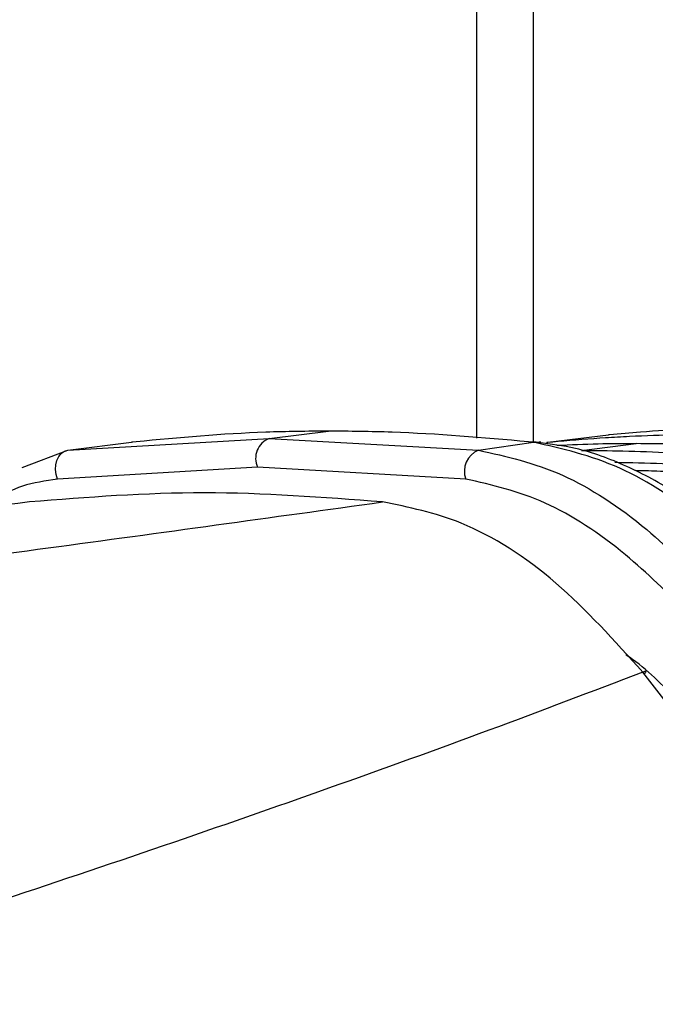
# Model space of a CAD drawing. Header units: millimetres. Extents: x 20 to 19305, y 40 to 15632.
# Tile 21 of 114: x 6606 to 6644, y 5870 to 5929. Entities that reach past the tile are written whole.
import ezdxf

# ---------------------------------------------------------------- set-up
doc = ezdxf.new("R2010")
doc.units = ezdxf.units.MM
doc.layers.add('COMPONENT_GEOMETRY', color=7, linetype='Continuous')
doc.styles.add('SLDTEXTSTYLE1', font='TXT', dxfattribs={"width": 0.75})
doc.dimstyles.new('SLDDIMSTYLE0', dxfattribs={"dimtxt": 150, "dimasz": 6.604, "dimexe": 0, "dimexo": 0.0625, "dimgap": 37.5, "dimtad": 0, "dimtih": 1, "dimtoh": 1, "dimdec": 0, "dimlfac": 0.5, "dimrnd": 1e-09, "dimzin": 12, "dimdsep": 46, "dimtxsty": 'SLDTEXTSTYLE1', "dimsah": 1, "dimcen": 0.09, "dimadec": 0, "dimazin": 3, "dimtfac": 1, "dimtdec": 0, "dimtofl": 0, "dimtmove": 0, "dimatfit": 3, "dimfxl": 1, "dimfrac": 2, "dimtolj": 1, "dimtzin": 12, "dimarcsym": 0})

# ---------------------------------------------------------------- blocks, each defined once
blk = doc.blocks.new('_D_3')
at = {"layer": 'COMPONENT_GEOMETRY', "color": 7, "ltscale": 2}
for p, q in [((6638.523, 7959.491), (957.925, 7959.491)), ((964.275, 7959.491), (964.275, 4965.906)), ((964.275, 1734.195), (964.275, 4727.781)), ((5843.41, 1734.195), (957.925, 1734.195))]:
    blk.add_line(p, q, dxfattribs=at)
for points in [[(964.275, 7959.491), (963.259, 7952.887), (965.291, 7952.887)], [(964.275, 1734.195), (965.291, 1740.799), (963.259, 1740.799)]]:
    blk.add_solid(points, dxfattribs=at)
at = {"layer": 'COMPONENT_GEOMETRY', "color": 7, "ltscale": 2, "insert": (742.608, 4921.141), "char_height": 150, "attachment_point": 1, "style": 'SLDTEXTSTYLE1'}
blk.add_mtext('3113', dxfattribs=at)

msp = doc.modelspace()

# ---------------------------------------------------------------- linework, layer by layer
at = {"color": 7, "linetype": 'Continuous', "lineweight": 25, "ltscale": 2}
for p, q in [((6633.394, 5903.888), (6633.394, 6408.556)), ((6609.056, 5903.173), (6621.039, 5903.87)), ((6621.039, 5903.87), (6624.569, 5904.307)), ((6621.039, 5903.87), (6633.497, 5903.173)), ((6637.624, 5903.649), (6641.239, 5904.086)), ((6641.298, 5904.091), (6641.239, 5904.086)), ((6609.056, 5903.173), (6612.846, 5903.64)), ((6612.931, 5903.65), (6612.846, 5903.64)), ((6613.118, 5903.672), (6612.931, 5903.65)), ((6633.497, 5903.173), (6636.765, 5903.64)), ((6636.674, 5903.65), (6636.473, 5903.672)), ((6636.765, 5903.64), (6636.674, 5903.65)), ((6637.21, 5903.645), (6637.115, 5903.655)), ((6637.568, 5903.643), (6637.624, 5903.649)), ((6639.619, 5903.158), (6642.875, 5903.561)), ((6606.337, 5902.145), (6609.056, 5903.173)), ((6620.348, 5902.157), (6608.438, 5901.454)), ((6632.738, 5901.454), (6620.348, 5902.157))]:
    msp.add_line(p, q, dxfattribs=at)
at = {"color": 8, "linetype": 'Continuous', "lineweight": 25, "ltscale": 2}
for p, q in [((6636.742, 6408.556), (6636.742, 5903.688)), ((6637.548, 5903.631), (6637.624, 5903.649))]:
    msp.add_line(p, q, dxfattribs=at)
at = {"color": 7, "linetype": 'Continuous', "lineweight": 25, "ltscale": 2, "flags": 128}
for points in [[(6636.473, 5903.672), (6636.772, 5903.687), (6636.904, 5903.678)], [(6636.674, 5903.65), (6636.974, 5903.666), (6637.115, 5903.656)], [(6636.765, 5903.64), (6637.066, 5903.656), (6637.21, 5903.646)], [(6608.438, 5901.454), (6608.353, 5901.727), (6608.317, 5902.015), (6608.333, 5902.3), (6608.4, 5902.568), (6608.513, 5902.801), (6608.666, 5902.986), (6608.851, 5903.112), (6609.056, 5903.173)], [(6643.271, 5889.962), (6643.347, 5890.004), (6643.405, 5890.03), (6643.443, 5890.039), (6643.461, 5890.03), (6643.457, 5890.004), (6643.433, 5889.961), (6643.388, 5889.903), (6643.351, 5889.86)]]:
    msp.add_lwpolyline(points, dxfattribs=at)
at = {"color": 7, "linetype": 'Continuous', "lineweight": 25, "ltscale": 4}
for centre, radius, start, end in [((6621.496, 5902.69), 1.266, 111.15732, 204.88213), ((6634.001, 5901.923), 1.348, 111.96227, 200.37114)]:
    msp.add_arc(centre, radius, start, end, dxfattribs=at)
at = {"color": 7, "linetype": 'Continuous', "lineweight": 25, "ltscale": 2}
for points, knots in [([(6650.654, 5904.523), (6650.514, 5904.523), (6649.428, 5904.521), (6647.868, 5904.493), (6645.502, 5904.4), (6643.47, 5904.28), (6641.911, 5904.144), (6641.298, 5904.091)], [0, 0, 0, 0, 0.04475, 0.348076, 0.499734, 0.80312, 1, 1, 1, 1]), ([(6624.569, 5904.307), (6623.321, 5904.296), (6619.436, 5904.262), (6615.672, 5903.91), (6613.118, 5903.672)], [0, 0, 0, 0, 0.32125, 1, 1, 1, 1]), ([(6636.473, 5903.672), (6633.748, 5903.91), (6629.735, 5904.262), (6625.825, 5904.296), (6624.569, 5904.307)], [0, 0, 0, 0, 0.67875, 1, 1, 1, 1]), ([(6637.624, 5903.649), (6637.825, 5903.668), (6638.971, 5903.776), (6640.591, 5903.899), (6642.956, 5904.03), (6645.067, 5904.106), (6646.706, 5904.116), (6647.397, 5904.12)], [0, 0, 0, 0, 0.061922, 0.352279, 0.497453, 0.787868, 1, 1, 1, 1]), ([(6650.388, 5895.678), (6649.28, 5896.75), (6646.6, 5899.343), (6641.848, 5902.503), (6638.469, 5903.259), (6636.765, 5903.64)], [0, 0, 0, 0, 0.259057, 0.626399, 1, 1, 1, 1]), ([(6650.889, 5896.164), (6650.885, 5896.168), (6650.023, 5897.02), (6648.174, 5898.606), (6645.309, 5900.679), (6642.318, 5902.287), (6639.551, 5903.313), (6637.799, 5903.529), (6637.063, 5903.62)], [0, 0, 0, 0, 0.000985, 0.211, 0.42281, 0.63293, 0.845915, 1, 1, 1, 1]), ([(6642.875, 5903.561), (6642.124, 5903.557), (6640.552, 5903.549), (6638.98, 5903.482), (6638.16, 5903.446)], [0, 0, 0, 0, 0.478036, 1, 1, 1, 1]), ([(6653.063, 5903.048), (6652.311, 5903.119), (6650.614, 5903.279), (6647.968, 5903.444), (6645.324, 5903.545), (6643.625, 5903.556), (6642.875, 5903.561)], [0, 0, 0, 0, 0.2217708, 0.5003164, 0.7793853, 1, 1, 1, 1]), ([(6633.497, 5903.173), (6635.15, 5902.803), (6638.453, 5902.063), (6643.309, 5898.862), (6646.11, 5896.072), (6647.378, 5894.81)], [0, 0, 0, 0, 0.354177, 0.707848, 1, 1, 1, 1]), ([(6639.619, 5903.158), (6640.44, 5903.152), (6642.208, 5903.14), (6644.923, 5903.031), (6647.621, 5902.857), (6649.371, 5902.686), (6650.174, 5902.608)], [0, 0, 0, 0, 0.2331562, 0.5020007, 0.7713618, 1, 1, 1, 1]), ([(6645.97, 5893.471), (6644.75, 5894.674), (6642.063, 5897.321), (6637.428, 5900.389), (6634.3, 5901.099), (6632.738, 5901.454)], [0, 0, 0, 0, 0.294215, 0.647739, 1, 1, 1, 1]), ([(6627.782, 5900.095), (6624.23, 5900.364), (6617.103, 5900.904), (6610.222, 5900.365), (6606.772, 5900.095)], [0, 0, 0, 0, 0.498544, 1, 1, 1, 1]), ([(6606.772, 5900.095), (6599.328, 5899.18), (6584.435, 5897.348), (6570.005, 5895.562), (6562.788, 5894.669)], [0, 0, 0, 0, 0.499853, 1, 1, 1, 1]), ([(6587.484, 5894.669), (6594.326, 5895.562), (6608.014, 5897.348), (6621.192, 5899.179), (6627.782, 5900.095)], [0, 0, 0, 0, 0.4998774, 1, 1, 1, 1]), ([(6643.271, 5889.962), (6641.588, 5891.834), (6638.221, 5895.583), (6632.782, 5899.078), (6629.341, 5899.778), (6627.782, 5900.095)], [0, 0, 0, 0, 0.353352, 0.707215, 1, 1, 1, 1]), ([(6645.403, 5888.23), (6644.459, 5889.192), (6643.453, 5890.218), (6642.339, 5890.943), (6642.27, 5890.989)], [0, 0, 0, 0, 0.93744, 1, 1, 1, 1]), ([(6643.271, 5889.962), (6640.243, 5888.808), (6634.184, 5886.499), (6624.611, 5883.051), (6614.773, 5879.615), (6607.984, 5877.34), (6604.589, 5876.202)], [0, 0, 0, 0, 0.249536, 0.499296, 0.749583, 1, 1, 1, 1]), ([(6662.078, 5863.556), (6660.456, 5865.829), (6657.151, 5870.458), (6652.333, 5877.658), (6647.686, 5884.323), (6644.757, 5888.063), (6643.271, 5889.962)], [0, 0, 0, 0, 0.288067, 0.586643, 0.790184, 1, 1, 1, 1])]:
    msp.add_open_spline(points, degree=3, knots=knots, dxfattribs=at)
at = {"color": 8, "linetype": 'Continuous', "lineweight": 25, "ltscale": 2}
for points, knots in [([(6641.604, 5902.453), (6642.554, 5902.437), (6644.069, 5902.413), (6646.764, 5902.242), (6648.509, 5902.079), (6649.69, 5901.968)], [0, 0, 0, 0, 0.351831, 0.561454, 1, 1, 1, 1]), ([(6649.345, 5901.512), (6648.167, 5901.621), (6646.425, 5901.782), (6644.236, 5901.928), (6643.225, 5901.947), (6642.778, 5901.956)], [0, 0, 0, 0, 0.53863, 0.796092, 1, 1, 1, 1]), ([(6608.438, 5901.454), (6607, 5901.236), (6605.467, 5901.004), (6604.619, 5899.892), (6604.567, 5899.823)], [0, 0, 0, 0, 0.938291, 1, 1, 1, 1])]:
    msp.add_open_spline(points, degree=3, knots=knots, dxfattribs=at)

# ---------------------------------------------------------------- dimensions: what is measured, and where the dimension line sits
at = {"layer": 'COMPONENT_GEOMETRY', "color": 7, "ltscale": 2}
dim = msp.add_linear_dim(base=(964.275, 7959.491), p1=(5845.95, 1734.195), p2=(6641.063, 7959.491), angle=90, dimstyle='SLDDIMSTYLE0', dxfattribs=at)
dim.commit()
dim.dimension.update_dxf_attribs({"geometry": '_D_3', "text_midpoint": (964.275, 4846.843), "dimtype": 160})

doc.saveas('drawing.dxf')
